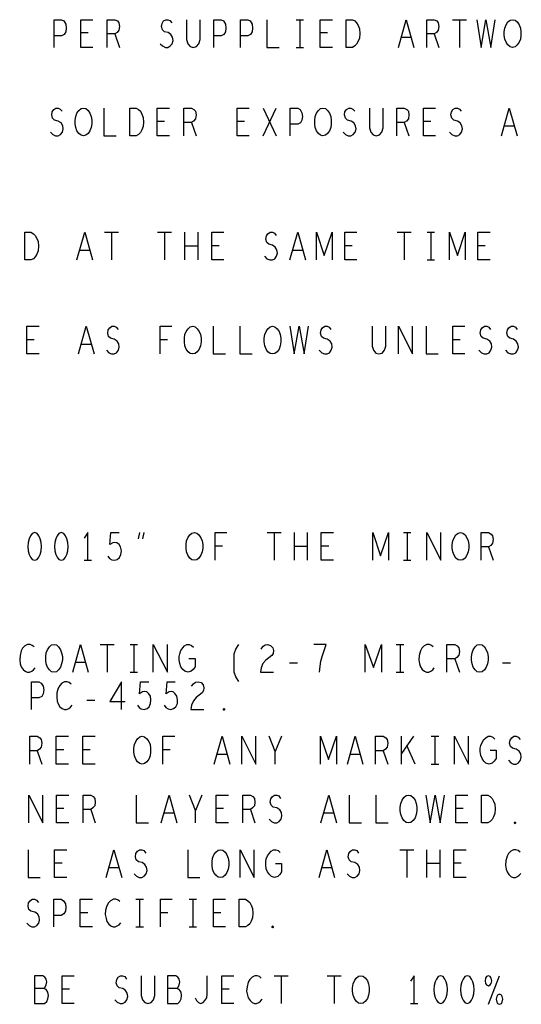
# Model space of a CAD drawing. Extents: x -3.2 to 30.8, y -10.2 to 11.8.
# Tile 29 of 33: x 20.2 to 23, y 1 to 6.3. Entities that reach past the tile are written whole.
import ezdxf

# ---------------------------------------------------------------- set-up
doc = ezdxf.new("R2010")
doc.units = 0
doc.layers.add('parallella-I_revD_fab_dwg_art', color=2, linetype='CONTINUOUS')

msp = doc.modelspace()

# ---------------------------------------------------------------- linework, layer by layer
at = {"layer": 'parallella-I_revD_fab_dwg_art'}
for p, q in [((21.743, 6.309), (21.783, 6.309)), ((21.763, 6.309), (21.763, 6.159)), ((22.589, 6.309), (22.665, 6.309)), ((22.627, 6.309), (22.627, 6.159)), ((20.618, 6.237), (20.578, 6.237)), ((20.763, 6.232), (20.788, 6.159)), ((21.914, 6.237), (21.874, 6.237)), ((22.366, 6.212), (22.312, 6.212)), ((22.491, 6.232), (22.516, 6.159)), ((21.743, 6.159), (21.783, 6.159)), ((21.566, 5.68), (21.636, 5.83)), ((21.566, 5.83), (21.636, 5.68)), ((21.032, 5.758), (20.992, 5.758)), ((21.464, 5.758), (21.424, 5.758)), ((22.472, 5.758), (22.432, 5.758)), ((21.177, 5.753), (21.202, 5.68)), ((22.329, 5.753), (22.354, 5.68)), ((22.924, 5.733), (22.87, 5.733)), ((20.706, 5.158), (20.782, 5.158)), ((20.744, 5.158), (20.744, 5.008)), ((20.994, 5.158), (21.07, 5.158)), ((21.032, 5.158), (21.032, 5.008)), ((21.141, 5.008), (21.141, 5.158)), ((21.211, 5.158), (21.211, 5.008)), ((22.29, 5.158), (22.366, 5.158)), ((22.328, 5.158), (22.328, 5.008)), ((22.452, 5.158), (22.492, 5.158)), ((22.472, 5.158), (22.472, 5.008)), ((21.211, 5.083), (21.141, 5.083)), ((21.327, 5.085), (21.287, 5.085)), ((22.047, 5.085), (22.007, 5.085)), ((22.767, 5.085), (22.727, 5.085)), ((20.627, 5.06), (20.573, 5.06)), ((21.779, 5.06), (21.725, 5.06)), ((22.452, 5.008), (22.492, 5.008)), ((20.327, 4.576), (20.287, 4.576)), ((20.635, 4.551), (20.581, 4.551)), ((21.048, 4.576), (21.008, 4.576)), ((22.631, 4.576), (22.591, 4.576)), ((20.89, 3.499), (20.898, 3.532)), ((20.92, 3.532), (20.912, 3.499)), ((21.587, 3.532), (21.663, 3.532)), ((21.625, 3.532), (21.625, 3.382)), ((21.734, 3.382), (21.734, 3.532)), ((21.804, 3.532), (21.804, 3.382)), ((22.325, 3.532), (22.365, 3.532)), ((22.345, 3.532), (22.345, 3.382)), ((21.345, 3.459), (21.305, 3.459)), ((21.804, 3.457), (21.734, 3.457)), ((21.92, 3.459), (21.88, 3.459)), ((22.785, 3.454), (22.81, 3.382)), ((20.597, 3.382), (20.637, 3.382)), ((22.325, 3.382), (22.365, 3.382)), ((20.683, 2.926), (20.76, 2.926)), ((20.722, 2.926), (20.722, 2.776)), ((20.846, 2.926), (20.885, 2.926)), ((20.865, 2.926), (20.865, 2.776)), ((22.285, 2.926), (22.326, 2.926)), ((22.306, 2.926), (22.306, 2.776)), ((20.604, 2.829), (20.551, 2.829)), ((21.708, 2.826), (21.751, 2.826)), ((22.602, 2.849), (22.627, 2.776)), ((22.86, 2.826), (22.903, 2.826)), ((20.846, 2.776), (20.885, 2.776)), ((22.285, 2.776), (22.326, 2.776)), ((20.612, 2.625), (20.655, 2.625)), ((21.664, 2.429), (21.631, 2.346)), ((22.314, 2.279), (22.314, 2.429)), ((22.378, 2.429), (22.314, 2.336)), ((22.475, 2.429), (22.515, 2.429)), ((22.495, 2.429), (22.495, 2.279)), ((20.343, 2.351), (20.368, 2.279)), ((20.486, 2.356), (20.446, 2.356)), ((20.63, 2.356), (20.59, 2.356)), ((21.063, 2.356), (21.023, 2.356)), ((22.215, 2.351), (22.24, 2.279)), ((22.388, 2.279), (22.343, 2.379)), ((21.37, 2.331), (21.316, 2.331)), ((22.09, 2.331), (22.036, 2.331)), ((22.475, 2.279), (22.515, 2.279)), ((21.233, 2.111), (21.2, 2.028)), ((20.487, 2.038), (20.447, 2.038)), ((20.632, 2.033), (20.657, 1.961)), ((21.351, 2.038), (21.311, 2.038)), ((21.496, 2.033), (21.521, 1.961)), ((22.647, 2.038), (22.607, 2.038)), ((21.083, 2.013), (21.029, 2.013)), ((21.947, 2.013), (21.893, 2.013)), ((22.304, 1.815), (22.38, 1.815)), ((22.342, 1.815), (22.342, 1.665)), ((22.451, 1.665), (22.451, 1.815)), ((22.521, 1.815), (22.521, 1.665)), ((20.477, 1.742), (20.437, 1.742)), ((20.785, 1.717), (20.731, 1.717)), ((21.937, 1.717), (21.883, 1.717)), ((22.521, 1.74), (22.451, 1.74)), ((22.637, 1.742), (22.597, 1.742)), ((20.877, 1.547), (20.917, 1.547)), ((20.897, 1.547), (20.897, 1.397)), ((21.165, 1.547), (21.205, 1.547)), ((21.185, 1.547), (21.185, 1.397)), ((20.616, 1.474), (20.576, 1.474)), ((21.049, 1.474), (21.009, 1.474)), ((21.336, 1.474), (21.296, 1.474)), ((20.877, 1.397), (20.917, 1.397)), ((21.165, 1.397), (21.205, 1.397)), ((21.624, 1.133), (21.7, 1.133)), ((21.662, 1.133), (21.662, 0.983)), ((21.912, 1.133), (21.988, 1.133)), ((21.95, 1.133), (21.95, 0.983)), ((22.784, 0.978), (22.844, 1.133)), ((20.517, 1.06), (20.477, 1.06)), ((21.381, 1.06), (21.341, 1.06)), ((22.362, 0.983), (22.402, 0.983))]:
    msp.add_line(p, q, dxfattribs=at)
for points in [[(20.434, 6.159), (20.434, 6.309), (20.474, 6.309), (20.487, 6.302), (20.497, 6.284), (20.5, 6.264), (20.497, 6.244), (20.489, 6.229), (20.474, 6.222), (20.434, 6.222)], [(20.644, 6.159), (20.578, 6.159), (20.578, 6.309), (20.644, 6.309)], [(20.722, 6.159), (20.722, 6.309), (20.763, 6.309), (20.777, 6.302), (20.785, 6.292), (20.788, 6.272), (20.785, 6.252), (20.775, 6.239), (20.763, 6.232), (20.722, 6.232)], [(21.008, 6.179), (21.021, 6.167), (21.036, 6.159), (21.05, 6.159), (21.063, 6.167), (21.073, 6.179), (21.078, 6.197), (21.075, 6.214), (21.066, 6.229), (21.051, 6.239), (21.031, 6.244), (21.02, 6.254), (21.015, 6.272), (21.018, 6.289), (21.026, 6.302), (21.038, 6.309), (21.05, 6.309), (21.061, 6.304), (21.071, 6.292)], [(21.15, 6.309), (21.15, 6.202), (21.157, 6.179), (21.17, 6.164), (21.187, 6.159), (21.204, 6.164), (21.217, 6.179), (21.224, 6.202), (21.224, 6.309)], [(21.298, 6.159), (21.298, 6.309), (21.338, 6.309), (21.351, 6.302), (21.361, 6.284), (21.364, 6.264), (21.361, 6.244), (21.353, 6.229), (21.338, 6.222), (21.298, 6.222)], [(21.442, 6.159), (21.442, 6.309), (21.482, 6.309), (21.495, 6.302), (21.505, 6.284), (21.508, 6.264), (21.505, 6.244), (21.497, 6.229), (21.482, 6.222), (21.442, 6.222)], [(21.586, 6.309), (21.586, 6.159), (21.652, 6.159)], [(21.94, 6.159), (21.874, 6.159), (21.874, 6.309), (21.94, 6.309)], [(22.297, 6.159), (22.339, 6.309), (22.381, 6.159)], [(22.45, 6.159), (22.45, 6.309), (22.491, 6.309), (22.505, 6.302), (22.513, 6.292), (22.516, 6.272), (22.513, 6.252), (22.503, 6.239), (22.491, 6.232), (22.45, 6.232)], [(22.721, 6.309), (22.744, 6.159), (22.771, 6.309), (22.798, 6.159), (22.821, 6.309)], [(20.414, 5.7), (20.427, 5.688), (20.442, 5.68), (20.456, 5.68), (20.469, 5.688), (20.479, 5.7), (20.484, 5.718), (20.481, 5.735), (20.472, 5.75), (20.457, 5.76), (20.437, 5.765), (20.426, 5.775), (20.421, 5.793), (20.424, 5.81), (20.432, 5.823), (20.444, 5.83), (20.456, 5.83), (20.467, 5.825), (20.477, 5.813)], [(20.704, 5.83), (20.704, 5.68), (20.77, 5.68)], [(21.058, 5.68), (20.992, 5.68), (20.992, 5.83), (21.058, 5.83)], [(21.136, 5.68), (21.136, 5.83), (21.177, 5.83), (21.191, 5.823), (21.199, 5.813), (21.202, 5.793), (21.199, 5.773), (21.189, 5.76), (21.177, 5.753), (21.136, 5.753)], [(21.49, 5.68), (21.424, 5.68), (21.424, 5.83), (21.49, 5.83)], [(21.712, 5.68), (21.712, 5.83), (21.752, 5.83), (21.765, 5.823), (21.775, 5.805), (21.778, 5.785), (21.775, 5.765), (21.767, 5.75), (21.752, 5.743), (21.712, 5.743)], [(21.998, 5.7), (22.011, 5.688), (22.026, 5.68), (22.04, 5.68), (22.053, 5.688), (22.063, 5.7), (22.068, 5.718), (22.065, 5.735), (22.056, 5.75), (22.041, 5.76), (22.021, 5.765), (22.01, 5.775), (22.005, 5.793), (22.008, 5.81), (22.016, 5.823), (22.028, 5.83), (22.04, 5.83), (22.051, 5.825), (22.061, 5.813)], [(22.14, 5.83), (22.14, 5.723), (22.147, 5.7), (22.16, 5.685), (22.177, 5.68), (22.194, 5.685), (22.207, 5.7), (22.214, 5.723), (22.214, 5.83)], [(22.288, 5.68), (22.288, 5.83), (22.329, 5.83), (22.343, 5.823), (22.351, 5.813), (22.354, 5.793), (22.351, 5.773), (22.341, 5.76), (22.329, 5.753), (22.288, 5.753)], [(22.498, 5.68), (22.432, 5.68), (22.432, 5.83), (22.498, 5.83)], [(22.574, 5.7), (22.587, 5.688), (22.602, 5.68), (22.616, 5.68), (22.629, 5.688), (22.639, 5.7), (22.644, 5.718), (22.641, 5.735), (22.632, 5.75), (22.617, 5.76), (22.597, 5.765), (22.586, 5.775), (22.581, 5.793), (22.584, 5.81), (22.592, 5.823), (22.604, 5.83), (22.616, 5.83), (22.627, 5.825), (22.637, 5.813)], [(22.855, 5.68), (22.897, 5.83), (22.939, 5.68)], [(20.558, 5.008), (20.6, 5.158), (20.642, 5.008)], [(21.353, 5.008), (21.287, 5.008), (21.287, 5.158), (21.353, 5.158)], [(21.573, 5.028), (21.586, 5.015), (21.601, 5.008), (21.615, 5.008), (21.628, 5.015), (21.638, 5.028), (21.643, 5.045), (21.64, 5.063), (21.631, 5.078), (21.616, 5.088), (21.596, 5.093), (21.585, 5.103), (21.58, 5.12), (21.583, 5.138), (21.591, 5.15), (21.603, 5.158), (21.615, 5.158), (21.626, 5.153), (21.636, 5.14)], [(21.71, 5.008), (21.752, 5.158), (21.794, 5.008)], [(21.853, 5.008), (21.853, 5.158), (21.896, 5.033), (21.939, 5.158), (21.939, 5.008)], [(22.073, 5.008), (22.007, 5.008), (22.007, 5.158), (22.073, 5.158)], [(22.573, 5.008), (22.573, 5.158), (22.616, 5.033), (22.659, 5.158), (22.659, 5.008)], [(22.793, 5.008), (22.727, 5.008), (22.727, 5.158), (22.793, 5.158)], [(20.353, 4.499), (20.287, 4.499), (20.287, 4.649), (20.353, 4.649)], [(20.566, 4.499), (20.608, 4.649), (20.65, 4.499)], [(20.717, 4.519), (20.73, 4.506), (20.745, 4.499), (20.759, 4.499), (20.772, 4.506), (20.782, 4.519), (20.787, 4.536), (20.784, 4.554), (20.775, 4.569), (20.76, 4.579), (20.74, 4.584), (20.729, 4.594), (20.724, 4.611), (20.727, 4.629), (20.735, 4.641), (20.747, 4.649), (20.759, 4.649), (20.77, 4.644), (20.78, 4.631)], [(21.008, 4.499), (21.008, 4.649), (21.072, 4.649)], [(21.295, 4.649), (21.295, 4.499), (21.361, 4.499)], [(21.439, 4.649), (21.439, 4.499), (21.505, 4.499)], [(21.71, 4.649), (21.733, 4.499), (21.76, 4.649), (21.787, 4.499), (21.81, 4.649)], [(21.869, 4.519), (21.882, 4.506), (21.897, 4.499), (21.911, 4.499), (21.924, 4.506), (21.934, 4.519), (21.939, 4.536), (21.936, 4.554), (21.927, 4.569), (21.912, 4.579), (21.892, 4.584), (21.881, 4.594), (21.876, 4.611), (21.879, 4.629), (21.887, 4.641), (21.899, 4.649), (21.911, 4.649), (21.922, 4.644), (21.932, 4.631)], [(22.155, 4.649), (22.155, 4.541), (22.162, 4.519), (22.175, 4.504), (22.192, 4.499), (22.209, 4.504), (22.222, 4.519), (22.229, 4.541), (22.229, 4.649)], [(22.298, 4.499), (22.298, 4.649), (22.374, 4.499), (22.374, 4.649)], [(22.447, 4.649), (22.447, 4.499), (22.513, 4.499)], [(22.657, 4.499), (22.591, 4.499), (22.591, 4.649), (22.657, 4.649)], [(22.733, 4.519), (22.746, 4.506), (22.761, 4.499), (22.775, 4.499), (22.788, 4.506), (22.798, 4.519), (22.803, 4.536), (22.8, 4.554), (22.791, 4.569), (22.776, 4.579), (22.756, 4.584), (22.745, 4.594), (22.74, 4.611), (22.743, 4.629), (22.751, 4.641), (22.763, 4.649), (22.775, 4.649), (22.786, 4.644), (22.796, 4.631)], [(22.877, 4.519), (22.89, 4.506), (22.905, 4.499), (22.919, 4.499), (22.932, 4.506), (22.942, 4.519), (22.947, 4.536), (22.944, 4.554), (22.935, 4.569), (22.92, 4.579), (22.9, 4.584), (22.889, 4.594), (22.884, 4.611), (22.887, 4.629), (22.895, 4.641), (22.907, 4.649), (22.919, 4.649), (22.93, 4.644), (22.94, 4.631)], [(20.617, 3.382), (20.617, 3.532), (20.597, 3.502)], [(20.724, 3.404), (20.734, 3.392), (20.746, 3.384), (20.761, 3.382), (20.776, 3.387), (20.788, 3.397), (20.796, 3.414), (20.798, 3.434), (20.794, 3.454), (20.786, 3.467), (20.774, 3.477), (20.763, 3.479), (20.751, 3.477), (20.736, 3.467), (20.741, 3.532), (20.786, 3.532)], [(21.305, 3.382), (21.305, 3.532), (21.369, 3.532)], [(21.946, 3.382), (21.88, 3.382), (21.88, 3.532), (21.946, 3.532)], [(22.158, 3.382), (22.158, 3.532), (22.201, 3.407), (22.244, 3.532), (22.244, 3.382)], [(22.451, 3.382), (22.451, 3.532), (22.527, 3.382), (22.527, 3.532)], [(22.744, 3.382), (22.744, 3.532), (22.785, 3.532), (22.799, 3.524), (22.807, 3.514), (22.81, 3.494), (22.807, 3.474), (22.797, 3.462), (22.785, 3.454), (22.744, 3.454)], [(20.326, 2.914), (20.316, 2.921), (20.305, 2.926), (20.291, 2.926), (20.276, 2.918), (20.264, 2.906), (20.256, 2.891), (20.25, 2.866), (20.248, 2.843), (20.251, 2.821), (20.256, 2.806), (20.266, 2.791), (20.278, 2.781), (20.289, 2.776), (20.301, 2.776), (20.313, 2.781), (20.323, 2.789), (20.331, 2.799)], [(20.536, 2.776), (20.577, 2.926), (20.619, 2.776)], [(20.971, 2.776), (20.971, 2.926), (21.048, 2.776), (21.048, 2.926)], [(21.163, 2.851), (21.197, 2.851), (21.197, 2.806), (21.187, 2.791), (21.175, 2.781), (21.159, 2.776), (21.142, 2.781), (21.13, 2.791), (21.12, 2.806), (21.114, 2.823), (21.11, 2.843), (21.11, 2.861), (21.114, 2.876), (21.12, 2.894), (21.13, 2.908), (21.14, 2.918), (21.153, 2.926), (21.165, 2.926), (21.178, 2.921), (21.188, 2.911)], [(21.433, 2.726), (21.417, 2.751), (21.408, 2.776), (21.408, 2.876), (21.417, 2.901), (21.433, 2.926)], [(21.554, 2.901), (21.564, 2.916), (21.576, 2.924), (21.589, 2.926), (21.605, 2.921), (21.617, 2.908), (21.621, 2.894), (21.619, 2.878), (21.612, 2.866), (21.579, 2.841), (21.564, 2.823), (21.554, 2.799), (21.551, 2.776), (21.621, 2.776)], [(21.87, 2.776), (21.874, 2.809), (21.878, 2.836), (21.885, 2.861), (21.893, 2.888), (21.907, 2.926), (21.84, 2.926)], [(22.118, 2.776), (22.118, 2.926), (22.162, 2.801), (22.205, 2.926), (22.205, 2.776)], [(22.486, 2.914), (22.476, 2.921), (22.465, 2.926), (22.451, 2.926), (22.436, 2.918), (22.424, 2.906), (22.416, 2.891), (22.41, 2.866), (22.408, 2.843), (22.411, 2.821), (22.416, 2.806), (22.426, 2.791), (22.438, 2.781), (22.449, 2.776), (22.461, 2.776), (22.473, 2.781), (22.483, 2.789), (22.491, 2.799)], [(22.56, 2.776), (22.56, 2.926), (22.602, 2.926), (22.615, 2.918), (22.624, 2.908), (22.627, 2.888), (22.624, 2.868), (22.614, 2.856), (22.602, 2.849), (22.56, 2.849)], [(20.312, 2.575), (20.312, 2.724), (20.352, 2.724), (20.365, 2.717), (20.375, 2.7), (20.379, 2.68), (20.375, 2.659), (20.367, 2.645), (20.352, 2.637), (20.312, 2.637)], [(20.526, 2.712), (20.516, 2.72), (20.504, 2.724), (20.491, 2.724), (20.476, 2.717), (20.465, 2.704), (20.456, 2.69), (20.449, 2.664), (20.448, 2.642), (20.451, 2.619), (20.456, 2.605), (20.466, 2.589), (20.478, 2.579), (20.49, 2.575), (20.501, 2.575), (20.513, 2.579), (20.523, 2.587), (20.531, 2.597)], [(20.798, 2.575), (20.798, 2.724), (20.736, 2.617), (20.819, 2.617)], [(20.885, 2.597), (20.895, 2.585), (20.906, 2.577), (20.921, 2.575), (20.937, 2.579), (20.948, 2.589), (20.956, 2.607), (20.958, 2.627), (20.955, 2.647), (20.947, 2.659), (20.935, 2.67), (20.923, 2.672), (20.912, 2.67), (20.896, 2.659), (20.902, 2.724), (20.947, 2.724)], [(21.029, 2.597), (21.039, 2.585), (21.051, 2.577), (21.066, 2.575), (21.08, 2.579), (21.092, 2.589), (21.101, 2.607), (21.102, 2.627), (21.099, 2.647), (21.09, 2.659), (21.079, 2.67), (21.067, 2.672), (21.056, 2.67), (21.041, 2.659), (21.045, 2.724), (21.09, 2.724)], [(21.178, 2.7), (21.188, 2.714), (21.199, 2.722), (21.213, 2.724), (21.229, 2.72), (21.241, 2.707), (21.244, 2.692), (21.243, 2.677), (21.236, 2.664), (21.203, 2.639), (21.188, 2.622), (21.178, 2.597), (21.174, 2.575), (21.244, 2.575)], [(20.302, 2.279), (20.302, 2.429), (20.343, 2.429), (20.357, 2.421), (20.365, 2.411), (20.368, 2.391), (20.365, 2.371), (20.355, 2.359), (20.343, 2.351), (20.302, 2.351)], [(20.512, 2.279), (20.446, 2.279), (20.446, 2.429), (20.512, 2.429)], [(20.656, 2.279), (20.59, 2.279), (20.59, 2.429), (20.656, 2.429)], [(21.023, 2.279), (21.023, 2.429), (21.087, 2.429)], [(21.301, 2.279), (21.343, 2.429), (21.385, 2.279)], [(21.449, 2.279), (21.449, 2.429), (21.525, 2.279), (21.525, 2.429)], [(21.631, 2.279), (21.631, 2.346), (21.598, 2.429)], [(21.876, 2.279), (21.876, 2.429), (21.919, 2.304), (21.962, 2.429), (21.962, 2.279)], [(22.021, 2.279), (22.063, 2.429), (22.105, 2.279)], [(22.174, 2.279), (22.174, 2.429), (22.215, 2.429), (22.229, 2.421), (22.237, 2.411), (22.24, 2.391), (22.237, 2.371), (22.227, 2.359), (22.215, 2.351), (22.174, 2.351)], [(22.601, 2.279), (22.601, 2.429), (22.677, 2.279), (22.677, 2.429)], [(22.793, 2.354), (22.826, 2.354), (22.826, 2.309), (22.816, 2.294), (22.805, 2.284), (22.788, 2.279), (22.771, 2.284), (22.76, 2.294), (22.75, 2.309), (22.743, 2.326), (22.74, 2.346), (22.74, 2.364), (22.743, 2.379), (22.75, 2.396), (22.76, 2.411), (22.77, 2.421), (22.783, 2.429), (22.795, 2.429), (22.808, 2.424), (22.818, 2.414)], [(22.892, 2.299), (22.905, 2.286), (22.92, 2.279), (22.934, 2.279), (22.947, 2.286), (22.957, 2.299), (22.962, 2.316), (22.959, 2.334), (22.95, 2.349), (22.935, 2.359), (22.915, 2.364), (22.904, 2.374), (22.899, 2.391), (22.902, 2.409), (22.91, 2.421), (22.922, 2.429), (22.934, 2.429), (22.945, 2.424), (22.955, 2.411)], [(20.298, 1.961), (20.298, 2.111), (20.374, 1.961), (20.374, 2.111)], [(20.513, 1.961), (20.447, 1.961), (20.447, 2.111), (20.513, 2.111)], [(20.591, 1.961), (20.591, 2.111), (20.632, 2.111), (20.646, 2.103), (20.654, 2.093), (20.657, 2.073), (20.654, 2.053), (20.644, 2.041), (20.632, 2.033), (20.591, 2.033)], [(20.879, 2.111), (20.879, 1.961), (20.945, 1.961)], [(21.014, 1.961), (21.056, 2.111), (21.098, 1.961)], [(21.2, 1.961), (21.2, 2.028), (21.167, 2.111)], [(21.377, 1.961), (21.311, 1.961), (21.311, 2.111), (21.377, 2.111)], [(21.455, 1.961), (21.455, 2.111), (21.496, 2.111), (21.51, 2.103), (21.518, 2.093), (21.521, 2.073), (21.518, 2.053), (21.508, 2.041), (21.496, 2.033), (21.455, 2.033)], [(21.597, 1.981), (21.61, 1.968), (21.625, 1.961), (21.639, 1.961), (21.652, 1.968), (21.662, 1.981), (21.667, 1.998), (21.664, 2.016), (21.655, 2.031), (21.64, 2.041), (21.62, 2.046), (21.609, 2.056), (21.604, 2.073), (21.607, 2.091), (21.615, 2.103), (21.627, 2.111), (21.639, 2.111), (21.65, 2.106), (21.66, 2.093)], [(21.878, 1.961), (21.92, 2.111), (21.962, 1.961)], [(22.031, 2.111), (22.031, 1.961), (22.097, 1.961)], [(22.175, 2.111), (22.175, 1.961), (22.241, 1.961)], [(22.446, 2.111), (22.469, 1.961), (22.496, 2.111), (22.523, 1.961), (22.546, 2.111)], [(22.673, 1.961), (22.607, 1.961), (22.607, 2.111), (22.673, 2.111)], [(20.293, 1.815), (20.293, 1.665), (20.359, 1.665)], [(20.503, 1.665), (20.437, 1.665), (20.437, 1.815), (20.503, 1.815)], [(20.716, 1.665), (20.758, 1.815), (20.8, 1.665)], [(20.867, 1.685), (20.88, 1.672), (20.895, 1.665), (20.909, 1.665), (20.922, 1.672), (20.932, 1.685), (20.937, 1.702), (20.934, 1.72), (20.925, 1.735), (20.91, 1.745), (20.89, 1.75), (20.879, 1.76), (20.874, 1.777), (20.877, 1.795), (20.885, 1.807), (20.897, 1.815), (20.909, 1.815), (20.92, 1.81), (20.93, 1.797)], [(21.157, 1.815), (21.157, 1.665), (21.223, 1.665)], [(21.44, 1.665), (21.44, 1.815), (21.516, 1.665), (21.516, 1.815)], [(21.632, 1.74), (21.665, 1.74), (21.665, 1.695), (21.655, 1.68), (21.644, 1.67), (21.627, 1.665), (21.61, 1.67), (21.599, 1.68), (21.589, 1.695), (21.582, 1.712), (21.579, 1.732), (21.579, 1.75), (21.582, 1.765), (21.589, 1.782), (21.599, 1.797), (21.609, 1.807), (21.622, 1.815), (21.634, 1.815), (21.647, 1.81), (21.657, 1.8)], [(21.868, 1.665), (21.91, 1.815), (21.952, 1.665)], [(22.019, 1.685), (22.032, 1.672), (22.047, 1.665), (22.061, 1.665), (22.074, 1.672), (22.084, 1.685), (22.089, 1.702), (22.086, 1.72), (22.077, 1.735), (22.062, 1.745), (22.042, 1.75), (22.031, 1.76), (22.026, 1.777), (22.029, 1.795), (22.037, 1.807), (22.049, 1.815), (22.061, 1.815), (22.072, 1.81), (22.082, 1.797)], [(22.663, 1.665), (22.597, 1.665), (22.597, 1.815), (22.663, 1.815)], [(22.955, 1.802), (22.945, 1.81), (22.933, 1.815), (22.92, 1.815), (22.905, 1.807), (22.893, 1.795), (22.885, 1.78), (22.878, 1.755), (22.876, 1.732), (22.88, 1.71), (22.885, 1.695), (22.895, 1.68), (22.906, 1.67), (22.918, 1.665), (22.93, 1.665), (22.941, 1.67), (22.951, 1.677), (22.96, 1.687)], [(20.286, 1.417), (20.299, 1.404), (20.314, 1.397), (20.328, 1.397), (20.341, 1.404), (20.351, 1.417), (20.356, 1.434), (20.353, 1.452), (20.344, 1.467), (20.329, 1.477), (20.309, 1.482), (20.298, 1.492), (20.293, 1.509), (20.296, 1.527), (20.304, 1.539), (20.316, 1.547), (20.328, 1.547), (20.339, 1.542), (20.349, 1.529)], [(20.432, 1.397), (20.432, 1.547), (20.472, 1.547), (20.485, 1.539), (20.495, 1.522), (20.498, 1.502), (20.495, 1.482), (20.487, 1.467), (20.472, 1.459), (20.432, 1.459)], [(20.642, 1.397), (20.576, 1.397), (20.576, 1.547), (20.642, 1.547)], [(20.79, 1.534), (20.78, 1.542), (20.768, 1.547), (20.755, 1.547), (20.74, 1.539), (20.728, 1.527), (20.72, 1.512), (20.713, 1.487), (20.711, 1.464), (20.715, 1.442), (20.72, 1.427), (20.73, 1.412), (20.741, 1.402), (20.753, 1.397), (20.765, 1.397), (20.776, 1.402), (20.786, 1.409), (20.795, 1.419)], [(21.009, 1.397), (21.009, 1.547), (21.073, 1.547)], [(21.362, 1.397), (21.296, 1.397), (21.296, 1.547), (21.362, 1.547)], [(20.379, 1.063), (20.386, 1.07), (20.391, 1.083), (20.394, 1.1), (20.391, 1.115), (20.384, 1.125), (20.373, 1.133), (20.328, 1.133), (20.328, 0.983), (20.383, 0.983), (20.394, 0.993), (20.401, 1.008), (20.404, 1.025), (20.401, 1.043), (20.391, 1.058), (20.379, 1.063), (20.328, 1.063)], [(20.543, 0.983), (20.477, 0.983), (20.477, 1.133), (20.543, 1.133)], [(20.763, 1.003), (20.776, 0.99), (20.791, 0.983), (20.805, 0.983), (20.818, 0.99), (20.828, 1.003), (20.833, 1.02), (20.83, 1.038), (20.821, 1.053), (20.806, 1.063), (20.786, 1.068), (20.775, 1.078), (20.77, 1.095), (20.773, 1.113), (20.781, 1.125), (20.793, 1.133), (20.805, 1.133), (20.816, 1.128), (20.826, 1.115)], [(20.905, 1.133), (20.905, 1.025), (20.912, 1.003), (20.925, 0.988), (20.942, 0.983), (20.959, 0.988), (20.972, 1.003), (20.979, 1.025), (20.979, 1.133)], [(21.099, 1.063), (21.106, 1.07), (21.111, 1.083), (21.114, 1.1), (21.111, 1.115), (21.104, 1.125), (21.093, 1.133), (21.048, 1.133), (21.048, 0.983), (21.103, 0.983), (21.114, 0.993), (21.121, 1.008), (21.124, 1.025), (21.121, 1.043), (21.111, 1.058), (21.099, 1.063), (21.048, 1.063)], [(21.197, 1.013), (21.205, 0.998), (21.215, 0.988), (21.227, 0.983), (21.24, 0.988), (21.25, 0.998), (21.26, 1.013), (21.263, 1.033), (21.263, 1.133)], [(21.407, 0.983), (21.341, 0.983), (21.341, 1.133), (21.407, 1.133)], [(21.555, 1.12), (21.545, 1.128), (21.533, 1.133), (21.52, 1.133), (21.505, 1.125), (21.493, 1.113), (21.485, 1.098), (21.478, 1.073), (21.476, 1.05), (21.48, 1.028), (21.485, 1.013), (21.495, 0.998), (21.506, 0.988), (21.518, 0.983), (21.53, 0.983), (21.541, 0.988), (21.551, 0.995), (21.56, 1.005)], [(22.382, 0.983), (22.382, 1.133), (22.362, 1.103)]]:
    msp.add_lwpolyline(points, dxfattribs=at)
for points in [[(22.014, 6.159), (22.014, 6.309), (22.048, 6.309), (22.061, 6.302), (22.071, 6.292), (22.079, 6.277), (22.086, 6.259), (22.088, 6.234), (22.086, 6.209), (22.079, 6.192), (22.071, 6.177), (22.061, 6.167), (22.048, 6.159)], [(22.915, 6.159), (22.902, 6.162), (22.89, 6.172), (22.88, 6.187), (22.873, 6.204), (22.87, 6.224), (22.87, 6.244), (22.873, 6.264), (22.88, 6.282), (22.89, 6.297), (22.902, 6.307), (22.915, 6.309), (22.928, 6.307), (22.94, 6.297), (22.95, 6.282), (22.957, 6.264), (22.96, 6.244), (22.96, 6.224), (22.957, 6.204), (22.95, 6.187), (22.94, 6.172), (22.928, 6.162)], [(20.593, 5.68), (20.58, 5.683), (20.568, 5.693), (20.558, 5.708), (20.551, 5.725), (20.548, 5.745), (20.548, 5.765), (20.551, 5.785), (20.558, 5.803), (20.568, 5.818), (20.58, 5.828), (20.593, 5.83), (20.606, 5.828), (20.618, 5.818), (20.628, 5.803), (20.635, 5.785), (20.638, 5.765), (20.638, 5.745), (20.635, 5.725), (20.628, 5.708), (20.618, 5.693), (20.606, 5.683)], [(20.844, 5.68), (20.844, 5.83), (20.878, 5.83), (20.891, 5.823), (20.901, 5.813), (20.909, 5.798), (20.916, 5.78), (20.918, 5.755), (20.916, 5.73), (20.909, 5.713), (20.901, 5.698), (20.891, 5.688), (20.878, 5.68)], [(21.889, 5.68), (21.876, 5.683), (21.864, 5.693), (21.854, 5.708), (21.847, 5.725), (21.844, 5.745), (21.844, 5.765), (21.847, 5.785), (21.854, 5.803), (21.864, 5.818), (21.876, 5.828), (21.889, 5.83), (21.902, 5.828), (21.914, 5.818), (21.924, 5.803), (21.931, 5.785), (21.934, 5.765), (21.934, 5.745), (21.931, 5.725), (21.924, 5.708), (21.914, 5.693), (21.902, 5.683)], [(20.275, 5.008), (20.275, 5.158), (20.309, 5.158), (20.322, 5.15), (20.332, 5.14), (20.34, 5.125), (20.347, 5.108), (20.349, 5.083), (20.347, 5.058), (20.34, 5.04), (20.332, 5.025), (20.322, 5.015), (20.309, 5.008)], [(21.184, 4.499), (21.171, 4.501), (21.159, 4.511), (21.149, 4.526), (21.142, 4.544), (21.139, 4.564), (21.139, 4.584), (21.142, 4.604), (21.149, 4.621), (21.159, 4.636), (21.171, 4.646), (21.184, 4.649), (21.197, 4.646), (21.209, 4.636), (21.219, 4.621), (21.226, 4.604), (21.229, 4.584), (21.229, 4.564), (21.226, 4.544), (21.219, 4.526), (21.209, 4.511), (21.197, 4.501)], [(21.616, 4.499), (21.603, 4.501), (21.591, 4.511), (21.581, 4.526), (21.574, 4.544), (21.571, 4.564), (21.571, 4.584), (21.574, 4.604), (21.581, 4.621), (21.591, 4.636), (21.603, 4.646), (21.616, 4.649), (21.629, 4.646), (21.641, 4.636), (21.651, 4.621), (21.658, 4.604), (21.661, 4.584), (21.661, 4.564), (21.658, 4.544), (21.651, 4.526), (21.641, 4.511), (21.629, 4.501)], [(20.329, 3.532), (20.316, 3.527), (20.306, 3.514), (20.299, 3.499), (20.294, 3.479), (20.292, 3.457), (20.294, 3.434), (20.299, 3.414), (20.306, 3.399), (20.316, 3.387), (20.329, 3.382), (20.342, 3.387), (20.352, 3.399), (20.359, 3.414), (20.364, 3.434), (20.366, 3.457), (20.364, 3.479), (20.359, 3.499), (20.352, 3.514), (20.342, 3.527)], [(20.473, 3.532), (20.46, 3.527), (20.45, 3.514), (20.443, 3.499), (20.438, 3.479), (20.436, 3.457), (20.438, 3.434), (20.443, 3.414), (20.45, 3.399), (20.46, 3.387), (20.473, 3.382), (20.486, 3.387), (20.496, 3.399), (20.503, 3.414), (20.508, 3.434), (20.51, 3.457), (20.508, 3.479), (20.503, 3.499), (20.496, 3.514), (20.486, 3.527)], [(21.193, 3.382), (21.18, 3.384), (21.168, 3.394), (21.158, 3.409), (21.151, 3.427), (21.148, 3.447), (21.148, 3.467), (21.151, 3.487), (21.158, 3.504), (21.168, 3.519), (21.18, 3.529), (21.193, 3.532), (21.206, 3.529), (21.218, 3.519), (21.228, 3.504), (21.235, 3.487), (21.238, 3.467), (21.238, 3.447), (21.235, 3.427), (21.228, 3.409), (21.218, 3.394), (21.206, 3.384)], [(22.633, 3.382), (22.62, 3.384), (22.608, 3.394), (22.598, 3.409), (22.591, 3.427), (22.588, 3.447), (22.588, 3.467), (22.591, 3.487), (22.598, 3.504), (22.608, 3.519), (22.62, 3.529), (22.633, 3.532), (22.646, 3.529), (22.658, 3.519), (22.668, 3.504), (22.675, 3.487), (22.678, 3.467), (22.678, 3.447), (22.675, 3.427), (22.668, 3.409), (22.658, 3.394), (22.646, 3.384)], [(20.434, 2.776), (20.42, 2.779), (20.409, 2.789), (20.399, 2.803), (20.392, 2.821), (20.389, 2.841), (20.389, 2.861), (20.392, 2.881), (20.399, 2.898), (20.409, 2.914), (20.42, 2.924), (20.434, 2.926), (20.447, 2.924), (20.458, 2.914), (20.469, 2.898), (20.475, 2.881), (20.479, 2.861), (20.479, 2.841), (20.475, 2.821), (20.469, 2.803), (20.458, 2.789), (20.447, 2.779)], [(22.737, 2.776), (22.724, 2.779), (22.712, 2.789), (22.702, 2.803), (22.696, 2.821), (22.692, 2.841), (22.692, 2.861), (22.696, 2.881), (22.702, 2.898), (22.712, 2.914), (22.724, 2.924), (22.737, 2.926), (22.751, 2.924), (22.763, 2.914), (22.772, 2.898), (22.779, 2.881), (22.782, 2.861), (22.782, 2.841), (22.779, 2.821), (22.772, 2.803), (22.763, 2.789), (22.751, 2.779)], [(21.354, 2.569), (21.35, 2.572), (21.35, 2.577), (21.354, 2.579), (21.357, 2.577), (21.357, 2.572)], [(20.911, 2.279), (20.898, 2.281), (20.886, 2.291), (20.876, 2.306), (20.869, 2.324), (20.866, 2.344), (20.866, 2.364), (20.869, 2.384), (20.876, 2.401), (20.886, 2.416), (20.898, 2.426), (20.911, 2.429), (20.924, 2.426), (20.936, 2.416), (20.946, 2.401), (20.953, 2.384), (20.956, 2.364), (20.956, 2.344), (20.953, 2.324), (20.946, 2.306), (20.936, 2.291), (20.924, 2.281)], [(22.352, 1.961), (22.339, 1.963), (22.327, 1.973), (22.317, 1.988), (22.31, 2.006), (22.307, 2.026), (22.307, 2.046), (22.31, 2.066), (22.317, 2.083), (22.327, 2.098), (22.339, 2.108), (22.352, 2.111), (22.365, 2.108), (22.377, 2.098), (22.387, 2.083), (22.394, 2.066), (22.397, 2.046), (22.397, 2.026), (22.394, 2.006), (22.387, 1.988), (22.377, 1.973), (22.365, 1.963)], [(22.747, 1.961), (22.747, 2.111), (22.781, 2.111), (22.794, 2.103), (22.804, 2.093), (22.812, 2.078), (22.819, 2.061), (22.821, 2.036), (22.819, 2.011), (22.812, 1.993), (22.804, 1.978), (22.794, 1.968), (22.781, 1.961)], [(22.928, 1.956), (22.925, 1.958), (22.925, 1.963), (22.928, 1.966), (22.931, 1.963), (22.931, 1.958)], [(21.334, 1.665), (21.321, 1.667), (21.309, 1.677), (21.299, 1.692), (21.292, 1.71), (21.289, 1.73), (21.289, 1.75), (21.292, 1.77), (21.299, 1.787), (21.309, 1.802), (21.321, 1.812), (21.334, 1.815), (21.347, 1.812), (21.359, 1.802), (21.369, 1.787), (21.376, 1.77), (21.379, 1.75), (21.379, 1.73), (21.376, 1.71), (21.369, 1.692), (21.359, 1.677), (21.347, 1.667)], [(21.436, 1.397), (21.436, 1.547), (21.47, 1.547), (21.483, 1.539), (21.493, 1.529), (21.501, 1.514), (21.508, 1.497), (21.51, 1.472), (21.508, 1.447), (21.501, 1.429), (21.493, 1.414), (21.483, 1.404), (21.47, 1.397)], [(21.617, 1.392), (21.614, 1.394), (21.614, 1.399), (21.617, 1.402), (21.62, 1.399), (21.62, 1.394)], [(22.094, 0.983), (22.081, 0.985), (22.069, 0.995), (22.059, 1.01), (22.052, 1.028), (22.049, 1.048), (22.049, 1.068), (22.052, 1.088), (22.059, 1.105), (22.069, 1.12), (22.081, 1.13), (22.094, 1.133), (22.107, 1.13), (22.119, 1.12), (22.129, 1.105), (22.136, 1.088), (22.139, 1.068), (22.139, 1.048), (22.136, 1.028), (22.129, 1.01), (22.119, 0.995), (22.107, 0.985)], [(22.526, 1.133), (22.513, 1.128), (22.503, 1.115), (22.496, 1.1), (22.491, 1.08), (22.489, 1.058), (22.491, 1.035), (22.496, 1.015), (22.503, 1), (22.513, 0.988), (22.526, 0.983), (22.539, 0.988), (22.549, 1), (22.556, 1.015), (22.561, 1.035), (22.563, 1.058), (22.561, 1.08), (22.556, 1.1), (22.549, 1.115), (22.539, 1.128)], [(22.67, 1.133), (22.657, 1.128), (22.647, 1.115), (22.64, 1.1), (22.635, 1.08), (22.633, 1.058), (22.635, 1.035), (22.64, 1.015), (22.647, 1), (22.657, 0.988), (22.67, 0.983), (22.683, 0.988), (22.693, 1), (22.7, 1.015), (22.705, 1.035), (22.707, 1.058), (22.705, 1.08), (22.7, 1.1), (22.693, 1.115), (22.683, 1.128)], [(22.784, 1.133), (22.774, 1.128), (22.769, 1.12), (22.766, 1.105), (22.769, 1.09), (22.774, 1.083), (22.784, 1.078), (22.794, 1.083), (22.799, 1.09), (22.802, 1.105), (22.799, 1.12), (22.794, 1.128)], [(22.844, 1.033), (22.834, 1.028), (22.829, 1.02), (22.826, 1.005), (22.829, 0.99), (22.834, 0.983), (22.844, 0.978), (22.854, 0.983), (22.859, 0.99), (22.862, 1.005), (22.859, 1.02), (22.854, 1.028)]]:
    msp.add_lwpolyline(points, close=True, dxfattribs=at)

doc.saveas('drawing.dxf')
